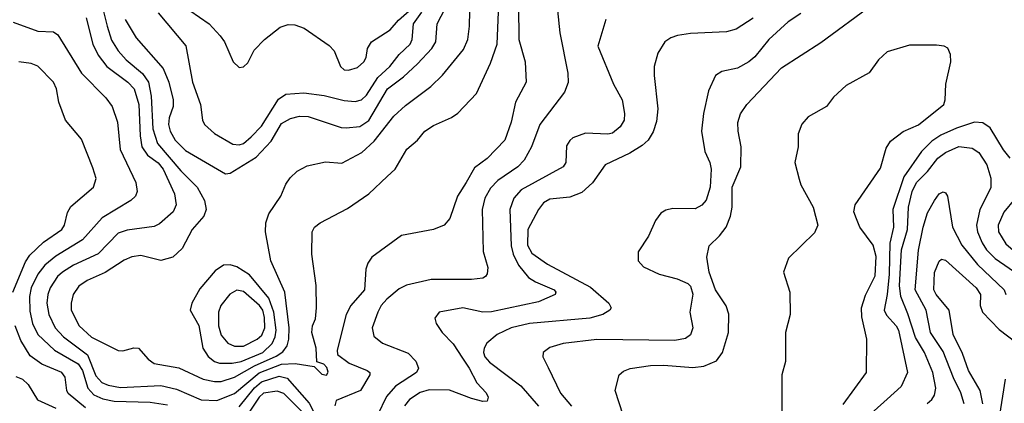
# Model space of a CAD drawing. Extents: x 997028 to 1115134, y 536408 to 618974.
# Tile 153 of 256: x 1043274 to 1047679, y 552938 to 554654. Entities that reach past the tile are written whole.
import ezdxf

# ---------------------------------------------------------------- set-up
doc = ezdxf.new("R2010")
doc.units = 0

msp = doc.modelspace()

# ---------------------------------------------------------------- linework, layer by layer
at = {"layer": '0CON10XD'}
for points in [[(1043642.4, 554715), (1043665.4, 554625.4), (1043685, 554562.5), (1043714.2, 554515), (1043749.4, 554475), (1043822.9, 554412.9), (1043849.5, 554375), (1043862.3, 554312.3), (1043869, 554165), (1043890.4, 554099.6), (1043995, 553978.4), (1044068.1, 553905), (1044101.2, 553845), (1044107.4, 553805), (1044097.2, 553775), (1044045.4, 553715), (1044000.2, 553629.8), (1043959.2, 553590.8), (1043905, 553576.9), (1043815, 553598.4), (1043775, 553593.7), (1043741.3, 553578.7), (1043656.6, 553523.4), (1043575, 553486.8), (1043538.5, 553461.5), (1043512.8, 553425), (1043504.1, 553385), (1043504.7, 553355), (1043540, 553285), (1043595, 553233.4), (1043715, 553173.5), (1043735, 553172.7), (1043785, 553186), (1043805, 553183.8), (1043847.8, 553135), (1043875, 553116.1), (1043985, 553095.8), (1044095, 553046.2), (1044145, 553034.8), (1044175, 553034.8), (1044235, 553054.4), (1044323.5, 553105), (1044421.1, 553148.9), (1044451.4, 553168.6), (1044469.6, 553195), (1044477.6, 553225), (1044480, 553275), (1044459.2, 553435), (1044396.9, 553575), (1044373.3, 553705), (1044375.6, 553745), (1044388.6, 553785), (1044441.9, 553865), (1044465, 553918.8), (1044483.8, 553946.2), (1044515, 553975.8), (1044559.7, 554000.3), (1044642, 554018), (1044715, 554012.3), (1044805, 554060), (1044860.2, 554109.8), (1044947.9, 554222.1), (1044999.9, 554270.1), (1045113.5, 554355), (1045164.8, 554405.2), (1045258.9, 554521.1), (1045278.2, 554565), (1045286.2, 554625), (1045291.2, 554825)], [(1043571.8, 554661.8), (1043600.8, 554545), (1043624.8, 554494.8), (1043663.3, 554445), (1043757.2, 554375), (1043785.8, 554345), (1043807.1, 554275), (1043812.1, 554135), (1043820.2, 554085), (1043845, 554047.4), (1043893, 554013), (1043915.6, 553985), (1043966.7, 553875), (1043974.5, 553825), (1043960.5, 553795), (1043898.7, 553741.3), (1043875, 553728.5), (1043755, 553712.2), (1043715, 553699.3), (1043624.2, 553605.8), (1043515, 553555.7), (1043465, 553524.7), (1043443.6, 553505), (1043410, 553455), (1043399.3, 553425), (1043395.7, 553385), (1043403.9, 553335), (1043431.9, 553275), (1043470, 553235), (1043577.6, 553155), (1043615, 553060.9), (1043640.9, 553030.9), (1043669.1, 553019.1), (1043725, 553008.8), (1043905, 553017.6), (1043975, 553000.7), (1044085, 552953.4), (1044155, 552950.2), (1044235, 552981.1), (1044345.4, 553074.6), (1044445, 553112.9), (1044505.7, 553115.7), (1044591.7, 553101.7), (1044625, 553067.5), (1044646.4, 553063.6), (1044653, 553077), (1044648.3, 553098.3), (1044635, 553112.5), (1044602.5, 553122.5), (1044600, 553185), (1044580.8, 553255), (1044584.3, 553285), (1044597.1, 553315), (1044601.1, 553365), (1044600, 553465), (1044580, 553605), (1044582, 553705), (1044592, 553725), (1044618, 553745), (1044740.9, 553809.1), (1044835.5, 553874.5), (1044917.8, 553952.2), (1044954, 553985), (1045005.7, 554074.3), (1045054, 554115), (1045086.2, 554155), (1045125, 554180.8), (1045205, 554215.7), (1045234.5, 554235.5), (1045316.6, 554323.4), (1045380.3, 554459.7), (1045410, 554545), (1045417.5, 554725)], [(1043746.2, 554655), (1043795, 554572.2), (1043915.6, 554435.6), (1043940.3, 554375), (1043960.4, 554295), (1043960.4, 554265), (1043943.1, 554215), (1043940.2, 554185), (1043946.7, 554155), (1043969.7, 554115), (1044015, 554068.4), (1044194.2, 553964.2), (1044215, 553968), (1044331, 554039), (1044399.2, 554110.8), (1044445, 554188.9), (1044485, 554211.8), (1044525, 554221.8), (1044565, 554220.3), (1044712.3, 554172.3), (1044735, 554170), (1044795, 554176.8), (1044835, 554203.6), (1044919.7, 554345), (1044991.3, 554398.7), (1045053.2, 554456.8), (1045116.8, 554525), (1045134.7, 554555), (1045142, 554635), (1045176.6, 554703.4)], [(1044035.3, 554695), (1044120.9, 554635), (1044171.3, 554581.3), (1044190, 554555), (1044228.8, 554465), (1044255, 554440), (1044275, 554443.3), (1044295, 554461.2), (1044322.8, 554517.2), (1044368.6, 554565), (1044439.1, 554620.9), (1044475, 554632.7), (1044505, 554631.2), (1044546.5, 554616.5), (1044658.5, 554538.5), (1044681.1, 554515), (1044709.5, 554445), (1044725, 554430), (1044745, 554428.9), (1044785, 554439.4), (1044812.9, 554465)], [(1045505.5, 554715.5), (1045507.1, 554565), (1045535.7, 554465), (1045539.2, 554375), (1045491.1, 554285), (1045472.5, 554195), (1045444.2, 554115), (1045365, 554032.5), (1045308.5, 553991.5), (1045270.8, 553925), (1045232, 553865), (1045198, 553765), (1045173.3, 553735), (1045125, 553715.7), (1044981.3, 553688.7), (1044848.5, 553591.5), (1044830.6, 553565), (1044822.6, 553537.4), (1044816.5, 553445), (1044755.4, 553374.6), (1044734.4, 553335), (1044693.3, 553175), (1044696.1, 553156.1), (1044747, 553117), (1044828.8, 553085), (1044840, 553075), (1044840, 553065), (1044798, 552995), (1044690, 552950), (1044683, 552927)], [(1045680, 554695), (1045689.6, 554595), (1045725.4, 554415), (1045727.4, 554372.6), (1045710.4, 554329.6), (1045600.4, 554185), (1045563.2, 554085), (1045531.1, 554025), (1045502.1, 553995), (1045412.2, 553935), (1045379.5, 553900.5), (1045354.8, 553855), (1045342.3, 553805), (1045347, 553617), (1045367.3, 553545), (1045365, 553517.5), (1045357.5, 553505), (1045345, 553498.1), (1045295, 553492), (1045115, 553491.6), (1045004.4, 553465.6), (1044970.8, 553449.2), (1044916.9, 553403.1), (1044891.4, 553375), (1044875.2, 553345), (1044850, 553275), (1044857.6, 553237.6), (1044896.2, 553206.2), (1045012.2, 553162.2), (1045045.9, 553125.9), (1045058.2, 553095), (1045049.6, 553075), (1044955.7, 553014.3), (1044915, 552967.9), (1044873.7, 552885)], [(1045973.8, 552885), (1045938.1, 552995), (1045955.8, 553065), (1045975, 553081.9), (1046005, 553092.9), (1046095, 553106.3), (1046155, 553108.1), (1046285, 553097.1), (1046335, 553103.2), (1046391.7, 553128.3), (1046417.9, 553165), (1046444.6, 553255), (1046446.1, 553336.1), (1046434, 553374), (1046385.8, 553445.8), (1046357.6, 553525), (1046348.2, 553591.8), (1046357.8, 553642.2), (1046405, 553687.5), (1046434.3, 553725.7), (1046453.1, 553775), (1046460.5, 553815), (1046461.4, 553905), (1046500, 553995), (1046501.8, 554085), (1046487.2, 554155), (1046486.6, 554193.4), (1046497.7, 554232.3), (1046526.5, 554275), (1046681.9, 554438.1), (1046857.4, 554552.6), (1047088.2, 554721.8)], [(1043893.1, 554685), (1044017.1, 554537.1), (1044046.1, 554375), (1044082.7, 554275), (1044091.5, 554205), (1044100, 554185), (1044145, 554145.5), (1044227.7, 554097.7), (1044255, 554094.2), (1044275, 554100), (1044309.6, 554130.4), (1044355, 554177.3), (1044431.1, 554298.9), (1044465, 554321.3), (1044545, 554327.1), (1044635.2, 554315.2), (1044725, 554291.8), (1044775, 554287.3), (1044802.2, 554295), (1044825, 554316.8), (1044875.3, 554394.7), (1044929.8, 554445), (1044972, 554498), (1045021, 554545), (1045029.3, 554565), (1045035.2, 554635), (1045072.1, 554687.9)], [(1044812.9, 554465), (1044823.1, 554485), (1044830, 554525), (1044847.9, 554555), (1044930.6, 554609.4), (1044967.7, 554652.3), (1045016, 554694)], [(1045895.4, 554654.6), (1045860.8, 554535), (1045930, 554365), (1045969.6, 554295), (1045980, 554235), (1045977.5, 554205), (1045960.5, 554175), (1045925, 554146.2), (1045905, 554141.8), (1045805, 554145.6), (1045748.8, 554125), (1045735, 554114.2), (1045720.5, 554089.5), (1045717.5, 554015), (1045705.6, 553995), (1045517.2, 553892.8), (1045483.8, 553855), (1045466.8, 553805), (1045471.9, 553641.9), (1045481.7, 553605), (1045505.2, 553555.2), (1045550.7, 553500.7), (1045581.4, 553481.4), (1045665.2, 553445.2), (1045671.9, 553435), (1045668.6, 553425), (1045595, 553391.2), (1045385, 553346.5), (1045345, 553345.3), (1045255.5, 553364.5), (1045150, 553345), (1045130.7, 553319.3), (1045136.2, 553295), (1045164.2, 553255), (1045213.6, 553203.6), (1045255, 553138.9), (1045285, 553095.5), (1045318.6, 553028.6), (1045360.8, 552985), (1045370, 552965), (1045365, 552947.5), (1045345, 552946), (1045295, 552959.5), (1045197, 552997), (1045105, 552997.7), (1045065, 552985.8), (1045017.3, 552955), (1044995, 552925.6)], [(1046555, 554661.2), (1046478.3, 554611.7), (1046435, 554600), (1046275, 554592), (1046217.1, 554582.9), (1046186.5, 554573.5), (1046159.4, 554555), (1046128.6, 554505), (1046112.5, 554445), (1046111.5, 554405), (1046127.9, 554255), (1046121.9, 554198.1), (1046108.4, 554151.6), (1046085.3, 554114.7), (1046058.3, 554091.7), (1046002.8, 554057.2), (1045892.2, 554005), (1045836, 553924), (1045788.7, 553881.3), (1045735, 553860.3), (1045645, 553850.5), (1045617.7, 553835), (1045594.1, 553805), (1045546.3, 553715), (1045546.2, 553645), (1045565, 553609.3), (1045635, 553559.5), (1045827.1, 553457.1), (1045908.6, 553385), (1045919.4, 553365), (1045914.3, 553355), (1045882.9, 553335), (1045825, 553318.3), (1045554.8, 553294.8), (1045472.9, 553275), (1045410.5, 553245), (1045363, 553207), (1045351.2, 553185), (1045348.8, 553165), (1045355.3, 553145), (1045375, 553121.8), (1045516.3, 553016.3), (1045594.2, 552925)], [(1046768.1, 554681.9), (1046711.8, 554645), (1046625.4, 554565), (1046562.4, 554487.6), (1046535.6, 554465), (1046485, 554437.3), (1046415, 554422.5), (1046386.2, 554405), (1046354.6, 554335.4), (1046333.3, 554235), (1046324.4, 554155), (1046338.5, 554065), (1046360.9, 554015), (1046366.9, 553985), (1046362.3, 553905), (1046345, 553846), (1046325, 553824.2), (1046295, 553808.1), (1046195, 553810), (1046165, 553802), (1046142.1, 553787.9), (1046118, 553755), (1046087.5, 553685), (1046040, 553615), (1046040, 553575), (1046065, 553548.8), (1046135, 553515.8), (1046214.6, 553494.6), (1046263, 553473), (1046275, 553461.4), (1046284.6, 553425.4), (1046272.1, 553345), (1046285.6, 553275), (1046275.4, 553244.6), (1046252.2, 553227.8), (1046205, 553218), (1045856.2, 553223.8), (1045705, 553205.5), (1045645, 553186.9), (1045616, 553165), (1045614, 553145), (1045637.4, 553097.4), (1045693.1, 552983.1), (1045741.9, 552925)], [(1043245, 554642.3), (1043355, 554603.2), (1043425, 554600), (1043445, 554585.8), (1043550.4, 554415), (1043658.9, 554305), (1043687.5, 554265), (1043711.8, 554195), (1043722.6, 554072.6), (1043792.7, 553925), (1043798.8, 553885), (1043792.2, 553865), (1043771.4, 553845), (1043642, 553768), (1043555, 553669.3), (1043435, 553596.1), (1043386.2, 553555), (1043354.9, 553515.1), (1043324.8, 553455), (1043317.6, 553415), (1043319.3, 553349.3), (1043331.7, 553295), (1043354.9, 553244.9), (1043430, 553175), (1043535, 553114.1), (1043554.9, 553084.9), (1043579.2, 553005), (1043604.9, 552974.9), (1043645, 552957), (1043696.5, 552946.5), (1043857.4, 552942.6), (1043935, 552930.4)], [(1046957, 552933), (1047061.4, 553075), (1047063.8, 553225), (1047041.3, 553325), (1047039.1, 553365), (1047058.1, 553421.9), (1047101.5, 553508.5), (1047105.3, 553595), (1047091.5, 553645), (1047032, 553725), (1047016.7, 553763.3), (1047006, 553795), (1047012, 553825), (1047125, 553990), (1047150.2, 554079.8), (1047168.8, 554111.2), (1047226.2, 554153.8), (1047295, 554183.6), (1047408.2, 554275), (1047414.5, 554295), (1047417.1, 554365), (1047439.2, 554465), (1047438.3, 554498.3), (1047426.1, 554526.1), (1047410, 554535), (1047375, 554540), (1047255, 554540), (1047155, 554510), (1047115, 554473.8), (1047073.4, 554416.6), (1046970.9, 554359.1), (1046915, 554306.7), (1046883.8, 554265), (1046800.9, 554219.1), (1046773, 554187), (1046756.4, 554143.6), (1046756.2, 554085), (1046741.2, 554015), (1046760.8, 553940.8), (1046768, 553915), (1046822.9, 553815), (1046843.8, 553735), (1046829.7, 553700.3), (1046712.5, 553587.5), (1046690, 553525), (1046718.8, 553435), (1046720, 553335), (1046700, 553255), (1046700, 553125), (1046683.8, 553065), (1046683.3, 552895)], [(1043243.4, 553435), (1043299.4, 553570.6), (1043319.5, 553600.5), (1043381, 553659), (1043462.5, 553715), (1043474.6, 553735), (1043488.3, 553791.7), (1043502.1, 553817.9), (1043604.2, 553905), (1043615.8, 553944.2), (1043600.6, 553990.6), (1043549.8, 554119.8), (1043479.4, 554205), (1043448.9, 554285), (1043438.2, 554345), (1043424.5, 554375), (1043355, 554446.4), (1043325, 554457.5), (1043270, 554465)], [(1047704.7, 554034.7), (1047675, 554072.2), (1047615, 554170.5), (1047582.4, 554192.4), (1047545, 554195.4), (1047465, 554168.8), (1047395, 554137), (1047355, 554111.2), (1047307.6, 554065), (1047229.5, 553950.5), (1047179.5, 553805), (1047182.4, 553725), (1047166.4, 553653.6), (1047163.7, 553515), (1047155.1, 553424.9), (1047140.8, 553355), (1047151.4, 553331.4), (1047194.1, 553285), (1047205, 553264.4), (1047245.8, 553075), (1047216.9, 553013.1), (1047153.8, 552956.2), (1047052.5, 552865)], [(1047333.3, 552936.7), (1047355, 552954.2), (1047366.2, 552973.8), (1047371.5, 553005), (1047358.1, 553075), (1047322.2, 553165), (1047281.6, 553231.6), (1047247.4, 553337.4), (1047215.1, 553415.1), (1047210.3, 553465), (1047219.2, 553625), (1047245.7, 553715), (1047250.6, 553815), (1047266.1, 553885), (1047285, 553925.7), (1047334.9, 553975.1), (1047381.1, 554035), (1047415, 554059.8), (1047475, 554087.4), (1047535, 554079.3), (1047565, 554060), (1047601.1, 554005), (1047618.8, 553945), (1047618.9, 553901.1), (1047569.7, 553805), (1047554.8, 553735.2), (1047558.6, 553705), (1047579, 553655), (1047598.3, 553625), (1047637.5, 553585), (1047782.9, 553485)], [(1047498.4, 552935), (1047483.8, 552985), (1047450.9, 553050.9), (1047405, 553169.2), (1047348.4, 553255), (1047329, 553355), (1047279.3, 553445), (1047295, 553623.3), (1047315.4, 553725.4), (1047335, 553790), (1047365.8, 553845), (1047386.7, 553875), (1047405, 553883.8), (1047415, 553878.8), (1047424.2, 553864.2), (1047447.3, 553725), (1047488.9, 553645), (1047558.3, 553558.3), (1047677.6, 553445), (1047684.7, 553425)], [(1047815, 553578.9), (1047855, 553581.4), (1047885, 553601.4), (1047913.3, 553635), (1047932, 553695), (1047931.9, 553725), (1047903, 553773), (1047855, 553833.5), (1047835, 553850), (1047765, 553884.4), (1047725, 553852.9), (1047676.9, 553793.1), (1047651.4, 553735), (1047653.3, 553705), (1047685, 553651.8), (1047738.5, 553605), (1047765, 553591.6), (1047815, 553578.9)], [(1044225, 553117), (1044265, 553124.4), (1044361.4, 553165), (1044402.5, 553205), (1044416.6, 553235), (1044421.4, 553265), (1044411.3, 553345), (1044388.7, 553408.7), (1044301.8, 553511.8), (1044245, 553548.2), (1044215, 553556.9), (1044185, 553555.8), (1044148.9, 553531.1), (1044079.7, 553450.3), (1044044.4, 553385), (1044036.7, 553355), (1044075, 553286), (1044092.7, 553185), (1044116.6, 553146.6), (1044145, 553125.3), (1044167.5, 553117.5), (1044225, 553117)], [(1047583.1, 552935), (1047571, 552995), (1047518.8, 553085), (1047491, 553161), (1047450, 553245), (1047432, 553355), (1047373.8, 553425), (1047363.8, 553445), (1047366.9, 553523.1), (1047386.4, 553573.6), (1047397.4, 553582.6), (1047415, 553577.5), (1047553.1, 553455), (1047571.8, 553425), (1047570.4, 553375), (1047580.4, 553345), (1047655, 553267.3), (1047730.6, 553210.6)], [(1044235, 553192.8), (1044275, 553193.3), (1044336.2, 553225), (1044357.2, 553242.8), (1044370, 553275), (1044368.5, 553321.5), (1044361.4, 553355), (1044346.6, 553375), (1044275, 553438.2), (1044245, 553444.1), (1044213.6, 553426.4), (1044173.2, 553375), (1044163.5, 553345), (1044163.8, 553285), (1044175, 553243.1), (1044205, 553206.9), (1044235, 553192.8)], [(1043567.5, 552917.5), (1043491.3, 552981.3), (1043484.4, 552995), (1043476.7, 553055), (1043462.5, 553075), (1043372.4, 553112.4), (1043320.4, 553150.4), (1043278.5, 553218.5), (1043254.1, 553285)], [(1043256.9, 553056.9), (1043285.9, 553045.9), (1043311.1, 553021.1), (1043353, 552953), (1043436.1, 552916.1)], [(1044255, 552922.1), (1044323.8, 553006.2), (1044355, 553033.4), (1044435, 553059.8), (1044469.9, 553049.9), (1044568.5, 552938.5), (1044635, 552811.1)], [(1047679.6, 552579.6), (1047595.3, 552665), (1047573.2, 552695), (1047567.7, 552715), (1047621.7, 552795), (1047655.2, 552865), (1047684.6, 553045.4)], [(1044541.5, 552895), (1044455, 552981), (1044425, 552991.5), (1044365, 552982.8), (1044345, 552964.8), (1044295, 552889.3)]]:
    msp.add_lwpolyline(points, dxfattribs=at)

doc.saveas('drawing.dxf')
